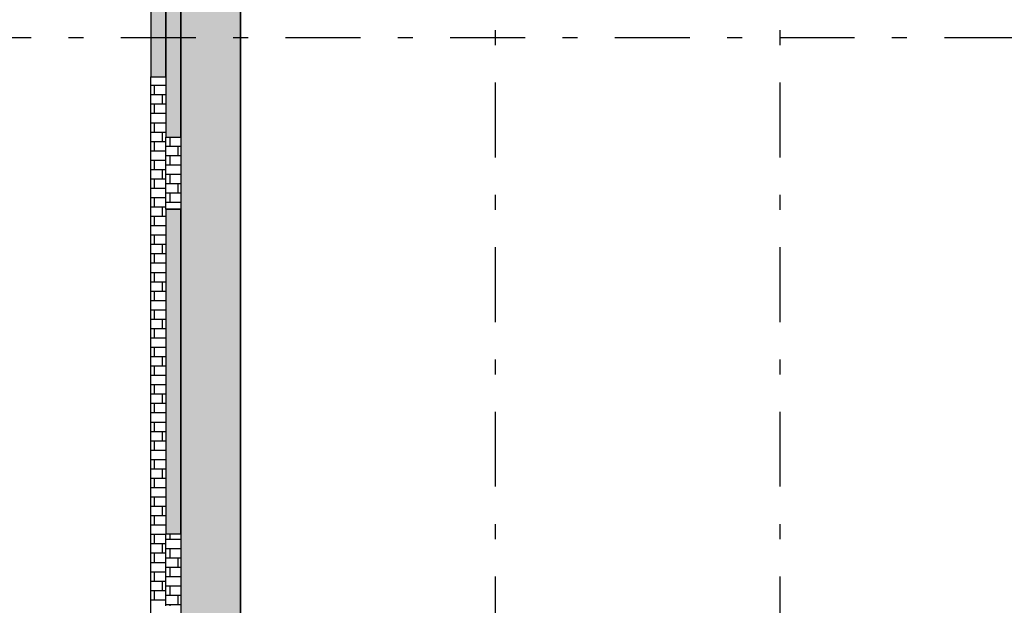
# Model space of a CAD drawing. Extents: x 2 to 87, y -108 to 11.
# Tile 130 of 210: x 9.05 to 15.63, y -32.8 to -28.89. Entities that reach past the tile are written whole.
import ezdxf

# ---------------------------------------------------------------- set-up
doc = ezdxf.new("R2010")
doc.units = 0
doc.header["$MEASUREMENT"] = 0
doc.linetypes.add('DASHDOT', pattern=[1, 0.5, -0.25, 0, -0.25])
for name, color, linetype in [('18', 7, 'CONTINUOUS'), ('2', 7, 'CONTINUOUS'), ('5', 7, 'CONTINUOUS')]:
    doc.layers.add(name, color=color, linetype=linetype)

# ---------------------------------------------------------------- blocks, each defined once
blk = doc.blocks.new('*N19')
at = {"layer": '18', "color": 62, "linetype": 'Continuous'}
for p, q in [((10.0276, -28.216), (10.0276, -29.6735)), ((10.1276, -28.216), (10.1276, -29.6735)), ((10.0276, -29.6735), (10.1276, -29.6735)), ((10.0276, -30.1535), (10.1276, -30.1535)), ((10.0276, -30.1535), (10.0276, -32.3235)), ((10.1276, -30.1535), (10.1276, -32.3235)), ((10.0276, -32.3235), (10.1276, -32.3235))]:
    blk.add_line(p, q, dxfattribs=at)
for points in [[(10.0276, -28.216), (10.0276, -29.6735), (10.1276, -29.6735)], [(10.0276, -28.216), (10.1276, -28.216), (10.1276, -29.6735)], [(10.0276, -29.6735), (10.0276, -29.6735), (10.1276, -29.6735)], [(10.0276, -30.1535), (10.0276, -30.1535), (10.1276, -30.1535)], [(10.0276, -30.1535), (10.0276, -32.3235), (10.1276, -32.3235)], [(10.0276, -30.1535), (10.1276, -30.1535), (10.1276, -32.3235)], [(10.0276, -32.3235), (10.0276, -32.3235), (10.1276, -32.3235)]]:
    blk.add_solid(points, dxfattribs=at)
blk = doc.blocks.new('*N21')
at = {"layer": '18', "color": 62, "linetype": 'Continuous'}
for p, q in [((9.9276, -28.685), (9.9276, -29.2581)), ((10.0276, -28.685), (10.0276, -29.2581)), ((9.9276, -29.2581), (9.9276, -29.27)), ((10.0276, -29.2581), (10.0276, -29.27)), ((9.9276, -29.27), (10.0276, -29.27))]:
    blk.add_line(p, q, dxfattribs=at)
for points in [[(9.9276, -28.685), (9.9276, -29.2581), (10.0276, -29.2581)], [(9.9276, -28.685), (10.0276, -28.685), (10.0276, -29.2581)], [(9.9276, -29.2581), (9.9276, -29.27), (10.0276, -29.27)], [(9.9276, -29.2581), (10.0276, -29.2581), (10.0276, -29.27)], [(9.9276, -29.27), (9.9276, -29.27), (10.0276, -29.27)]]:
    blk.add_solid(points, dxfattribs=at)

msp = doc.modelspace()

# ---------------------------------------------------------------- linework, layer by layer
at = {"layer": '18', "color": 62, "linetype": 'Continuous'}
for p, q in [((10.1276, -9.9075), (10.1276, -45.7929)), ((10.5276, -9.9075), (10.5276, -45.7929)), ((10.0276, -29.3279), (9.9276, -29.3279)), ((9.9501, -29.3279), (9.9501, -29.3904)), ((10.0276, -29.3904), (9.9276, -29.3904)), ((10.0026, -29.3904), (10.0026, -29.4529)), ((10.0276, -29.4529), (9.9276, -29.4529)), ((9.9501, -29.4529), (9.9501, -29.5154)), ((10.0276, -29.5154), (9.9276, -29.5154)), ((10.0276, -29.5779), (9.9276, -29.5779)), ((9.9501, -29.5779), (9.9501, -29.6404)), ((10.0276, -29.6404), (9.9276, -29.6404)), ((10.0026, -29.6404), (10.0026, -29.7029)), ((10.0276, -29.7029), (9.9276, -29.7029)), ((9.9501, -29.7029), (9.9501, -29.7654)), ((10.0551, -29.6735), (10.0551, -29.7346)), ((10.0276, -29.7654), (9.9276, -29.7654)), ((10.1276, -29.7346), (10.0276, -29.7346)), ((10.1076, -29.7346), (10.1076, -29.7971)), ((10.0276, -29.8279), (9.9276, -29.8279)), ((9.9501, -29.8279), (9.9501, -29.8904)), ((10.1276, -29.7971), (10.0276, -29.7971)), ((10.0551, -29.7971), (10.0551, -29.8596)), ((10.0276, -29.8904), (9.9276, -29.8904)), ((10.0026, -29.8904), (10.0026, -29.9529)), ((10.1276, -29.8596), (10.0276, -29.8596)), ((10.0276, -29.9529), (9.9276, -29.9529)), ((9.9501, -29.9529), (9.9501, -30.0154)), ((10.1276, -29.9221), (10.0276, -29.9221)), ((10.1276, -29.9846), (10.0276, -29.9846)), ((10.0551, -29.9221), (10.0551, -29.9846)), ((10.1076, -29.9846), (10.1076, -30.0471)), ((10.0276, -30.0154), (9.9276, -30.0154)), ((10.1276, -30.0471), (10.0276, -30.0471)), ((10.0551, -30.0471), (10.0551, -30.1096)), ((10.0276, -30.0779), (9.9276, -30.0779)), ((9.9501, -30.0779), (9.9501, -30.1404)), ((10.1276, -30.1096), (10.0276, -30.1096)), ((10.0276, -30.1404), (9.9276, -30.1404)), ((10.0026, -30.1404), (10.0026, -30.2029)), ((10.0276, -30.2029), (9.9276, -30.2029)), ((9.9501, -30.2029), (9.9501, -30.2654)), ((10.0276, -30.2654), (9.9276, -30.2654)), ((10.0276, -30.3279), (9.9276, -30.3279)), ((9.9501, -30.3279), (9.9501, -30.3904)), ((10.0276, -30.3904), (9.9276, -30.3904)), ((10.0026, -30.3904), (10.0026, -30.4529)), ((10.0276, -30.4529), (9.9276, -30.4529)), ((9.9501, -30.4529), (9.9501, -30.5154)), ((10.0276, -30.5154), (9.9276, -30.5154)), ((10.0276, -30.5779), (9.9276, -30.5779)), ((10.0276, -30.6404), (9.9276, -30.6404)), ((9.9501, -30.5779), (9.9501, -30.6404)), ((10.0026, -30.6404), (10.0026, -30.7029)), ((10.0276, -30.7029), (9.9276, -30.7029)), ((9.9501, -30.7029), (9.9501, -30.7654)), ((10.0276, -30.7654), (9.9276, -30.7654)), ((10.0276, -30.8279), (9.9276, -30.8279)), ((9.9501, -30.8279), (9.9501, -30.8904)), ((10.0276, -30.8904), (9.9276, -30.8904)), ((10.0026, -30.8904), (10.0026, -30.9529)), ((10.0276, -30.9529), (9.9276, -30.9529)), ((9.9501, -30.9529), (9.9501, -31.0154)), ((10.0276, -31.0154), (9.9276, -31.0154)), ((10.0276, -31.0779), (9.9276, -31.0779)), ((9.9501, -31.0779), (9.9501, -31.1404)), ((10.0276, -31.1404), (9.9276, -31.1404)), ((10.0026, -31.1404), (10.0026, -31.2029)), ((10.0276, -31.2029), (9.9276, -31.2029)), ((9.9501, -31.2029), (9.9501, -31.2654)), ((10.0276, -31.2654), (9.9276, -31.2654)), ((10.0276, -31.3279), (9.9276, -31.3279)), ((9.9501, -31.3279), (9.9501, -31.3904)), ((10.0276, -31.3904), (9.9276, -31.3904)), ((10.0026, -31.3904), (10.0026, -31.4529)), ((10.0276, -31.4529), (9.9276, -31.4529)), ((9.9501, -31.4529), (9.9501, -31.5154)), ((10.0276, -31.5154), (9.9276, -31.5154)), ((10.0276, -31.5779), (9.9276, -31.5779)), ((9.9501, -31.5779), (9.9501, -31.6404)), ((10.0276, -31.6404), (9.9276, -31.6404)), ((10.0026, -31.6404), (10.0026, -31.7029)), ((10.0276, -31.7029), (9.9276, -31.7029)), ((9.9501, -31.7029), (9.9501, -31.7654)), ((10.0276, -31.7654), (9.9276, -31.7654)), ((10.0276, -31.8279), (9.9276, -31.8279)), ((10.0276, -31.8904), (9.9276, -31.8904)), ((9.9501, -31.8279), (9.9501, -31.8904)), ((10.0026, -31.8904), (10.0026, -31.9529)), ((10.0276, -31.9529), (9.9276, -31.9529)), ((9.9501, -31.9529), (9.9501, -32.0154)), ((10.0276, -32.0154), (9.9276, -32.0154)), ((10.0276, -32.0779), (9.9276, -32.0779)), ((9.9501, -32.0779), (9.9501, -32.1404)), ((10.0276, -32.1404), (9.9276, -32.1404)), ((10.0026, -32.1404), (10.0026, -32.2029)), ((10.0276, -32.2029), (9.9276, -32.2029)), ((9.9501, -32.2029), (9.9501, -32.2654)), ((10.0276, -32.2654), (9.9276, -32.2654)), ((10.0276, -32.3279), (9.9276, -32.3279)), ((9.9501, -32.3279), (9.9501, -32.3904)), ((10.0551, -32.3235), (10.0551, -32.3596)), ((10.0276, -32.3904), (9.9276, -32.3904)), ((10.0026, -32.3904), (10.0026, -32.4529)), ((10.1276, -32.3596), (10.0276, -32.3596)), ((10.0276, -32.4529), (9.9276, -32.4529)), ((9.9501, -32.4529), (9.9501, -32.5154)), ((10.1276, -32.4221), (10.0276, -32.4221)), ((10.0551, -32.4221), (10.0551, -32.4846)), ((10.0276, -32.5154), (9.9276, -32.5154)), ((10.1276, -32.4846), (10.0276, -32.4846)), ((10.1276, -32.5471), (10.0276, -32.5471)), ((10.0551, -32.5471), (10.0551, -32.6096)), ((10.1076, -32.4846), (10.1076, -32.5471)), ((10.0276, -32.5779), (9.9276, -32.5779)), ((9.9501, -32.5779), (9.9501, -32.6404)), ((10.1276, -32.6096), (10.0276, -32.6096)), ((10.0276, -32.6404), (9.9276, -32.6404)), ((10.0026, -32.6404), (10.0026, -32.7029)), ((10.1276, -32.6721), (10.0276, -32.6721)), ((10.0551, -32.6721), (10.0551, -32.7346)), ((10.0276, -32.7029), (9.9276, -32.7029)), ((9.9501, -32.7029), (9.9501, -32.7654)), ((10.1276, -32.7346), (10.0276, -32.7346)), ((10.1076, -32.7346), (10.1076, -32.7971)), ((10.0276, -32.7654), (9.9276, -32.7654)), ((10.1276, -32.7971), (10.0276, -32.7971)), ((10.0551, -32.7971), (10.0551, -32.8035))]:
    msp.add_line(p, q, dxfattribs=at)
for points in [[(10.1276, -9.9075), (10.1276, -45.7929), (10.5276, -45.7929)], [(10.1276, -9.9075), (10.5276, -9.9075), (10.5276, -45.7929)]]:
    msp.add_solid(points, dxfattribs=at)
at = {"layer": '2', "color": 62, "linetype": 'Continuous'}
for p, q in [((10.1276, -9.9075), (10.1276, -75.4075)), ((10.5276, -33.5575), (10.5276, -10.3075)), ((10.0276, -28.216), (10.0276, -29.6735)), ((10.1276, -29.6735), (10.1276, -28.216)), ((9.9276, -28.685), (9.9276, -29.27)), ((10.0276, -29.27), (10.0276, -28.685)), ((9.9276, -29.27), (10.0276, -29.27)), ((9.9276, -33.3), (9.9276, -29.27)), ((10.0276, -29.6735), (10.1276, -29.6735)), ((10.0276, -30.1535), (10.0276, -29.6735)), ((10.1276, -30.1535), (10.0276, -30.1535)), ((10.0276, -30.1535), (10.0276, -32.3235)), ((10.1276, -32.3235), (10.1276, -30.1535)), ((10.0276, -32.3235), (10.1276, -32.3235)), ((10.0276, -32.8035), (10.0276, -32.3235))]:
    msp.add_line(p, q, dxfattribs=at)
at = {"layer": '5', "color": 7, "linetype": 'DASHDOT'}
for p, q in [((10.5276, -7.3075), (10.5276, -96.5075)), ((12.2276, -7.3075), (12.2276, -96.5075)), ((14.1276, -7.3075), (14.1276, -96.5075)), ((7.5276, -29.0075), (52.6276, -29.0075))]:
    msp.add_line(p, q, dxfattribs=at)

# ---------------------------------------------------------------- block references
at = {"layer": '18', "color": 62, "linetype": 'Continuous'}
for name in ['*N21', '*N19']:
    msp.add_blockref(name, (0, 0), dxfattribs=at)

doc.saveas('drawing.dxf')
